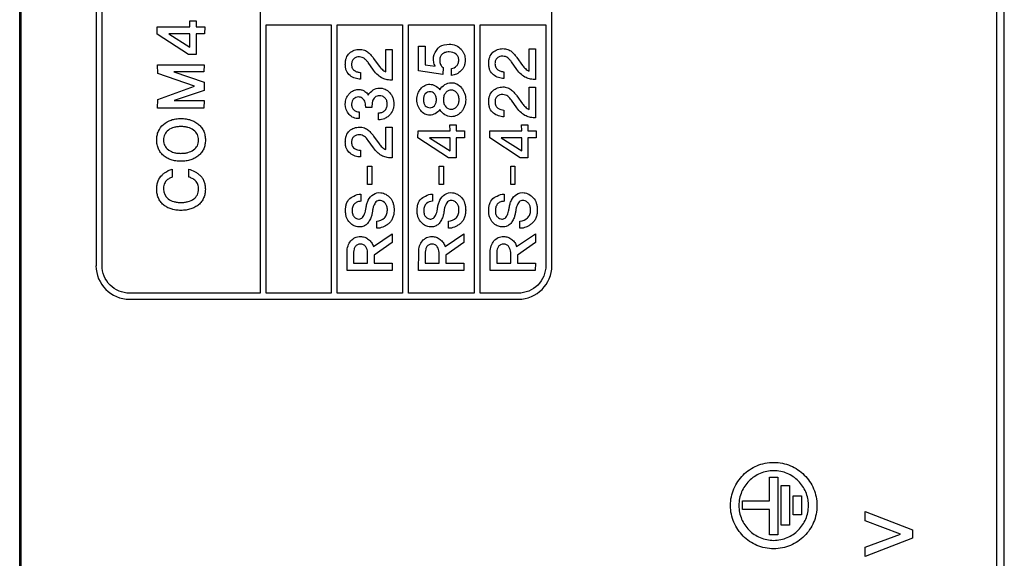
# Model space of a CAD drawing. Header units: millimetres. Extents: x 0 to 1427, y 0 to 1009.
# Tile 47 of 51: x 1282 to 1318, y 648 to 668. Entities that reach past the tile are written whole.
import ezdxf

# ---------------------------------------------------------------- set-up
doc = ezdxf.new("R2010")
doc.units = ezdxf.units.MM
doc.header["$LTSCALE"] = 65.395
doc.layers.add('COVER-REAR_CASE_PC-SHAPE', color=7, linetype='CONTINUOUS')
doc.layers.add('REAR_CASE-PPC19-SHAPE', color=7, linetype='CONTINUOUS')

msp = doc.modelspace()

# ---------------------------------------------------------------- linework, layer by layer
at = {"layer": 'COVER-REAR_CASE_PC-SHAPE', "color": 7, "linetype": 'Continuous'}
msp.add_line((1281.528, 439.529), (1281.528, 706.529), dxfattribs=at)
at = {"layer": 'REAR_CASE-PPC19-SHAPE', "color": 7, "linetype": 'Continuous'}
for p, q in [((1281.585, 455.873), (1281.585, 690.185)), ((1317.244, 690.185), (1317.244, 455.873)), ((1317.528, 455.873), (1317.528, 690.185)), ((1290.319, 689.665), (1290.319, 658.156)), ((1284.319, 688.66), (1284.319, 659.162)), ((1284.539, 659.162), (1284.539, 688.66)), ((1300.986, 659.161), (1300.986, 688.659)), ((1286.549, 667.637), (1286.552, 667.902)), ((1286.552, 667.902), (1287.75, 667.902)), ((1287.747, 668.124), (1287.984, 668.124)), ((1287.75, 667.902), (1287.747, 668.124)), ((1287.984, 668.124), (1287.984, 667.902)), ((1287.984, 667.902), (1288.293, 667.902)), ((1288.293, 667.902), (1288.289, 667.643)), ((1290.54, 667.978), (1292.914, 667.978)), ((1290.54, 658.156), (1290.54, 667.978)), ((1292.914, 667.978), (1292.914, 658.156)), ((1293.135, 667.978), (1295.521, 667.978)), ((1293.135, 658.156), (1293.135, 667.978)), ((1295.521, 667.978), (1295.521, 658.156)), ((1295.742, 667.978), (1298.141, 667.978)), ((1295.742, 658.156), (1295.742, 667.978)), ((1298.141, 667.978), (1298.141, 658.156)), ((1298.362, 667.978), (1300.766, 667.978)), ((1298.362, 658.156), (1298.362, 667.978)), ((1300.766, 667.978), (1300.766, 659.161)), ((1287.698, 666.889), (1286.549, 667.637)), ((1287.75, 667.64), (1286.983, 667.64)), ((1286.983, 667.64), (1287.75, 667.153)), ((1287.75, 667.153), (1287.75, 667.64)), ((1288.289, 667.643), (1287.984, 667.64)), ((1287.984, 667.64), (1287.984, 666.887)), ((1296.115, 667.188), (1296.351, 667.188)), ((1296.115, 666.289), (1296.115, 667.188)), ((1296.351, 667.188), (1296.351, 666.513)), ((1300.159, 667.095), (1300.393, 667.095)), ((1300.161, 666.282), (1300.159, 667.095)), ((1300.393, 667.095), (1300.387, 665.974)), ((1287.984, 666.887), (1287.698, 666.889)), ((1294.469, 666.747), (1294.669, 666.466)), ((1294.917, 667.069), (1295.15, 667.069)), ((1294.919, 666.256), (1294.917, 667.069)), ((1295.15, 667.069), (1295.145, 665.948)), ((1299.711, 666.774), (1299.912, 666.49)), ((1286.572, 666.514), (1288.269, 666.514)), ((1286.574, 666.194), (1286.572, 666.514)), ((1288.269, 666.514), (1288.266, 666.252)), ((1294.463, 666.32), (1294.266, 666.594)), ((1296.351, 666.513), (1296.723, 666.455)), ((1297.006, 666.411), (1297.004, 666.158)), ((1297.319, 666.121), (1297.319, 666.37)), ((1299.705, 666.344), (1299.509, 666.62)), ((1287.915, 665.723), (1286.574, 666.194)), ((1288.266, 666.252), (1287.163, 666.25)), ((1287.163, 666.25), (1288.269, 665.872)), ((1293.992, 666.231), (1293.992, 665.988)), ((1297.004, 666.158), (1296.115, 666.289)), ((1299.234, 666.257), (1299.234, 666.014)), ((1286.574, 665.247), (1287.915, 665.723)), ((1288.269, 665.872), (1288.269, 665.573)), ((1300.159, 665.691), (1300.393, 665.691)), ((1300.161, 664.879), (1300.159, 665.691)), ((1300.393, 665.691), (1300.387, 664.572)), ((1288.269, 665.573), (1287.173, 665.199)), ((1299.711, 665.372), (1299.912, 665.088)), ((1286.572, 664.929), (1286.574, 665.247)), ((1288.266, 664.929), (1286.572, 664.929)), ((1287.173, 665.199), (1288.271, 665.199)), ((1288.271, 665.199), (1288.266, 664.929)), ((1294.405, 664.95), (1294.179, 664.95)), ((1299.705, 664.94), (1299.509, 665.218)), ((1293.943, 664.791), (1293.943, 664.545)), ((1294.649, 664.501), (1294.649, 664.748)), ((1299.234, 664.855), (1299.234, 664.61)), ((1294.917, 664.223), (1295.15, 664.223)), ((1294.919, 663.41), (1294.917, 664.223)), ((1295.15, 664.223), (1295.145, 663.103)), ((1297.258, 664.312), (1297.49, 664.312)), ((1297.262, 664.095), (1297.258, 664.312)), ((1297.49, 664.312), (1297.49, 664.095)), ((1299.881, 664.312), (1300.112, 664.312)), ((1299.884, 664.095), (1299.881, 664.312)), ((1300.112, 664.312), (1300.112, 664.095)), ((1294.469, 663.903), (1294.669, 663.618)), ((1296.09, 663.837), (1296.093, 664.095)), ((1296.093, 664.095), (1297.262, 664.095)), ((1297.49, 664.095), (1297.793, 664.095)), ((1297.787, 663.842), (1297.49, 663.839)), ((1297.793, 664.095), (1297.787, 663.842)), ((1298.712, 663.837), (1298.715, 664.095)), ((1298.715, 664.095), (1299.884, 664.095)), ((1300.112, 664.095), (1300.415, 664.095)), ((1300.415, 664.095), (1300.409, 663.84)), ((1294.463, 663.473), (1294.266, 663.747)), ((1297.209, 663.105), (1296.09, 663.837)), ((1297.262, 663.839), (1296.513, 663.839)), ((1296.513, 663.839), (1297.262, 663.364)), ((1297.262, 663.364), (1297.262, 663.839)), ((1297.49, 663.839), (1297.49, 663.103)), ((1299.831, 663.105), (1298.712, 663.837)), ((1299.884, 663.839), (1299.136, 663.839)), ((1299.136, 663.839), (1299.884, 663.364)), ((1299.884, 663.364), (1299.884, 663.839)), ((1300.409, 663.84), (1300.112, 663.839)), ((1300.112, 663.839), (1300.112, 663.103)), ((1293.992, 663.386), (1293.992, 663.142)), ((1294.251, 662.802), (1294.402, 662.802)), ((1294.251, 662.136), (1294.251, 662.802)), ((1294.402, 662.802), (1294.402, 662.136)), ((1296.869, 662.802), (1297.02, 662.802)), ((1296.869, 662.136), (1296.869, 662.802)), ((1297.02, 662.802), (1297.02, 662.136)), ((1297.49, 663.103), (1297.209, 663.105)), ((1299.486, 662.802), (1299.637, 662.802)), ((1299.486, 662.136), (1299.486, 662.802)), ((1299.637, 662.802), (1299.637, 662.136)), ((1300.112, 663.103), (1299.831, 663.105)), ((1287.106, 662.693), (1287.106, 662.4)), ((1287.707, 662.405), (1287.71, 662.69)), ((1294.402, 662.136), (1294.251, 662.136)), ((1297.02, 662.136), (1296.869, 662.136)), ((1299.637, 662.136), (1299.486, 662.136)), ((1294.001, 661.781), (1294.001, 661.517)), ((1296.619, 661.781), (1296.619, 661.517)), ((1299.236, 661.781), (1299.236, 661.517)), ((1294.584, 660.529), (1294.584, 660.794)), ((1297.202, 660.529), (1297.202, 660.794)), ((1299.819, 660.529), (1299.819, 660.794)), ((1294.463, 659.859), (1295.147, 660.332)), ((1295.147, 660.332), (1295.147, 660.006)), ((1297.081, 659.859), (1297.766, 660.332)), ((1297.766, 660.332), (1297.766, 660.006)), ((1299.698, 659.859), (1300.383, 660.332)), ((1300.383, 660.332), (1300.383, 660.006)), ((1295.147, 660.006), (1294.493, 659.547)), ((1297.766, 660.006), (1297.111, 659.547)), ((1300.383, 660.006), (1299.728, 659.547)), ((1293.496, 658.991), (1293.498, 659.665)), ((1293.739, 659.662), (1293.739, 659.254)), ((1294.246, 659.254), (1294.246, 659.646)), ((1294.493, 659.547), (1294.493, 659.254)), ((1296.114, 658.991), (1296.116, 659.665)), ((1296.357, 659.662), (1296.357, 659.254)), ((1296.863, 659.254), (1296.863, 659.646)), ((1297.111, 659.547), (1297.111, 659.254)), ((1298.731, 658.991), (1298.733, 659.665)), ((1298.975, 659.662), (1298.975, 659.254)), ((1299.481, 659.254), (1299.481, 659.646)), ((1299.728, 659.547), (1299.728, 659.254)), ((1293.739, 659.254), (1294.246, 659.254)), ((1294.493, 659.254), (1295.15, 659.254)), ((1295.15, 659.254), (1295.145, 658.991)), ((1296.357, 659.254), (1296.863, 659.254)), ((1297.111, 659.254), (1297.769, 659.254)), ((1297.769, 659.254), (1297.764, 658.991)), ((1298.975, 659.254), (1299.481, 659.254)), ((1299.728, 659.254), (1300.385, 659.254)), ((1300.385, 659.254), (1300.381, 658.991)), ((1295.145, 658.991), (1293.496, 658.991)), ((1297.764, 658.991), (1296.114, 658.991)), ((1300.381, 658.991), (1298.731, 658.991)), ((1290.319, 658.156), (1285.545, 658.156)), ((1292.914, 658.156), (1290.54, 658.156)), ((1295.521, 658.156), (1293.135, 658.156)), ((1298.141, 658.156), (1295.742, 658.156)), ((1299.76, 658.156), (1298.362, 658.156)), ((1285.545, 657.936), (1299.76, 657.936)), ((1308.943, 651.428), (1309.25, 651.428)), ((1308.943, 650.553), (1308.943, 651.428)), ((1309.25, 651.428), (1309.25, 649.315)), ((1309.371, 651.118), (1309.68, 651.118)), ((1309.371, 649.668), (1309.371, 651.118)), ((1309.68, 651.118), (1309.68, 649.668)), ((1307.952, 650.553), (1308.943, 650.553)), ((1307.952, 650.245), (1307.952, 650.553)), ((1309.803, 650.741), (1310.112, 650.741)), ((1309.803, 650.046), (1309.803, 650.741)), ((1310.112, 650.741), (1310.112, 650.046)), ((1308.943, 650.245), (1307.952, 650.245)), ((1308.943, 649.315), (1308.943, 650.245)), ((1312.436, 650.17), (1314.167, 649.494)), ((1312.436, 649.824), (1312.436, 650.17)), ((1310.112, 650.046), (1309.803, 650.046)), ((1313.728, 649.344), (1312.436, 649.824)), ((1309.68, 649.668), (1309.371, 649.668)), ((1314.167, 649.494), (1314.167, 649.197)), ((1309.25, 649.315), (1308.943, 649.315)), ((1312.436, 648.869), (1313.728, 649.344)), ((1314.167, 649.197), (1312.436, 648.523)), ((1312.436, 648.523), (1312.436, 648.869))]:
    msp.add_line(p, q, dxfattribs=at)
for centre, radius, start, end in [((1285.546, 659.163), 1.228, 180.0509, 269.933), ((1299.759, 659.163), 1.227, 270.0601, 359.9238)]:
    msp.add_arc(centre, radius, start, end, dxfattribs=at)
for points, knots in [([(1296.723, 666.455), (1296.693, 666.505), (1296.664, 666.595), (1296.657, 666.715), (1296.663, 666.889), (1296.743, 667.02), (1296.813, 667.106)], [0, 0, 0, 0, 0.254996, 0.390317, 0.519557, 1, 1, 1, 1]), ([(1296.813, 667.106), (1296.834, 667.133), (1296.947, 667.238), (1297.113, 667.263), (1297.232, 667.263)], [0, 0, 0, 0, 0.219401, 1, 1, 1, 1]), ([(1297.232, 667.263), (1297.316, 667.263), (1297.481, 667.24), (1297.645, 667.116), (1297.734, 666.994), (1297.8, 666.866), (1297.826, 666.719), (1297.813, 666.572), (1297.776, 666.428), (1297.673, 666.281), (1297.507, 666.167), (1297.381, 666.129), (1297.319, 666.121)], [0, 0, 0, 0, 0.144089, 0.277075, 0.342286, 0.403768, 0.523378, 0.593328, 0.657398, 0.777506, 0.892642, 1, 1, 1, 1]), ([(1298.831, 666.967), (1298.881, 667.009), (1298.994, 667.08), (1299.188, 667.11), (1299.372, 667.088), (1299.518, 666.999), (1299.622, 666.886), (1299.684, 666.811), (1299.711, 666.774)], [0, 0, 0, 0, 0.189403, 0.378683, 0.557899, 0.716201, 0.865672, 1, 1, 1, 1]), ([(1293.992, 665.988), (1293.924, 665.987), (1293.785, 666.009), (1293.598, 666.109), (1293.481, 666.255), (1293.44, 666.404), (1293.431, 666.529), (1293.44, 666.654), (1293.475, 666.801), (1293.537, 666.895), (1293.589, 666.94)], [0, 0, 0, 0, 0.154319, 0.311591, 0.473373, 0.560897, 0.658785, 0.756619, 0.843538, 1, 1, 1, 1]), ([(1293.589, 666.94), (1293.638, 666.983), (1293.752, 667.055), (1293.945, 667.084), (1294.129, 667.063), (1294.276, 666.973), (1294.38, 666.861), (1294.442, 666.785), (1294.469, 666.747)], [0, 0, 0, 0, 0.189978, 0.379073, 0.557623, 0.716181, 0.86545, 1, 1, 1, 1]), ([(1294.266, 666.594), (1294.247, 666.621), (1294.204, 666.671), (1294.135, 666.741), (1294.049, 666.79), (1293.946, 666.804), (1293.839, 666.792), (1293.741, 666.738), (1293.674, 666.644), (1293.658, 666.521), (1293.672, 666.417), (1293.704, 666.366), (1293.713, 666.354)], [0, 0, 0, 0, 0.097411, 0.193709, 0.287375, 0.383369, 0.495802, 0.599193, 0.702523, 0.822671, 0.957508, 1, 1, 1, 1]), ([(1297.143, 666.977), (1297.128, 666.975), (1297.072, 666.961), (1296.983, 666.915), (1296.898, 666.817), (1296.88, 666.702), (1296.889, 666.602), (1296.92, 666.502), (1296.967, 666.438), (1297.006, 666.411)], [0, 0, 0, 0, 0.06329, 0.235907, 0.401091, 0.571844, 0.694215, 0.807525, 1, 1, 1, 1]), ([(1297.319, 666.37), (1297.387, 666.382), (1297.49, 666.436), (1297.57, 666.563), (1297.587, 666.683), (1297.566, 666.805), (1297.46, 666.943), (1297.292, 666.99), (1297.174, 666.983), (1297.143, 666.977)], [0, 0, 0, 0, 0.199927, 0.306887, 0.424982, 0.541537, 0.657146, 0.909536, 1, 1, 1, 1]), ([(1299.234, 666.014), (1299.166, 666.013), (1299.027, 666.034), (1298.84, 666.135), (1298.723, 666.28), (1298.683, 666.429), (1298.674, 666.554), (1298.682, 666.679), (1298.717, 666.826), (1298.779, 666.921), (1298.831, 666.967)], [0, 0, 0, 0, 0.154147, 0.311426, 0.472895, 0.560468, 0.658377, 0.756172, 0.84311, 1, 1, 1, 1]), ([(1299.509, 666.62), (1299.489, 666.646), (1299.446, 666.696), (1299.377, 666.766), (1299.292, 666.815), (1299.188, 666.829), (1299.082, 666.816), (1298.983, 666.764), (1298.916, 666.67), (1298.901, 666.547), (1298.915, 666.443), (1298.947, 666.391), (1298.956, 666.379)], [0, 0, 0, 0, 0.09722, 0.193256, 0.287329, 0.382894, 0.495837, 0.599213, 0.702685, 0.821183, 0.957334, 1, 1, 1, 1]), ([(1294.669, 666.466), (1294.702, 666.423), (1294.772, 666.338), (1294.866, 666.275), (1294.919, 666.256)], [0, 0, 0, 0, 0.489314, 1, 1, 1, 1]), ([(1298.956, 666.379), (1298.971, 666.359), (1299.018, 666.313), (1299.116, 666.271), (1299.195, 666.258), (1299.234, 666.257)], [0, 0, 0, 0, 0.244044, 0.621451, 1, 1, 1, 1]), ([(1299.912, 666.49), (1299.944, 666.448), (1300.014, 666.363), (1300.108, 666.301), (1300.161, 666.282)], [0, 0, 0, 0, 0.487803, 1, 1, 1, 1]), ([(1293.713, 666.354), (1293.729, 666.334), (1293.776, 666.288), (1293.874, 666.245), (1293.952, 666.232), (1293.992, 666.231)], [0, 0, 0, 0, 0.243584, 0.621126, 1, 1, 1, 1]), ([(1295.145, 665.948), (1295.086, 665.948), (1294.967, 665.96), (1294.788, 666.011), (1294.609, 666.13), (1294.513, 666.25), (1294.463, 666.32)], [0, 0, 0, 0, 0.219283, 0.437529, 0.684205, 1, 1, 1, 1]), ([(1300.387, 665.974), (1300.328, 665.974), (1300.21, 665.986), (1300.03, 666.035), (1299.852, 666.156), (1299.755, 666.275), (1299.705, 666.344)], [0, 0, 0, 0, 0.21919, 0.437278, 0.68434, 1, 1, 1, 1]), ([(1294.45, 665.59), (1294.518, 665.633), (1294.671, 665.677), (1294.893, 665.633), (1295.068, 665.502), (1295.164, 665.343), (1295.201, 665.195), (1295.21, 665.076), (1295.201, 664.958), (1295.16, 664.812), (1295.067, 664.673), (1294.968, 664.594), (1294.924, 664.569)], [0, 0, 0, 0, 0.140496, 0.261719, 0.382815, 0.510233, 0.57677, 0.648069, 0.717066, 0.782281, 0.910782, 1, 1, 1, 1]), ([(1296.147, 665.576), (1296.16, 665.596), (1296.214, 665.667), (1296.332, 665.768), (1296.53, 665.816), (1296.733, 665.757), (1296.844, 665.657), (1296.884, 665.595)], [0, 0, 0, 0, 0.080744, 0.305215, 0.512608, 0.749761, 1, 1, 1, 1]), ([(1297.073, 665.786), (1297.143, 665.829), (1297.295, 665.876), (1297.521, 665.824), (1297.66, 665.701), (1297.749, 665.579), (1297.816, 665.435), (1297.847, 665.234), (1297.816, 665.033), (1297.749, 664.888), (1297.665, 664.771), (1297.584, 664.7), (1297.527, 664.668)], [0, 0, 0, 0, 0.136198, 0.24827, 0.368563, 0.433597, 0.497567, 0.629213, 0.762731, 0.827013, 0.892384, 1, 1, 1, 1]), ([(1298.831, 665.562), (1298.881, 665.605), (1298.994, 665.678), (1299.187, 665.709), (1299.372, 665.686), (1299.518, 665.595), (1299.622, 665.484), (1299.684, 665.409), (1299.711, 665.372)], [0, 0, 0, 0, 0.190537, 0.379852, 0.559063, 0.717893, 0.866733, 1, 1, 1, 1]), ([(1293.943, 664.545), (1293.873, 664.543), (1293.73, 664.56), (1293.503, 664.726), (1293.423, 664.975), (1293.44, 665.178), (1293.466, 665.279), (1293.512, 665.371), (1293.575, 665.453), (1293.649, 665.52), (1293.754, 665.587), (1293.846, 665.606), (1293.906, 665.607)], [0, 0, 0, 0, 0.13287, 0.257875, 0.508081, 0.575477, 0.639367, 0.702417, 0.767399, 0.830369, 0.888543, 1, 1, 1, 1]), ([(1294.179, 664.95), (1294.179, 664.992), (1294.175, 665.07), (1294.152, 665.172), (1294.105, 665.244), (1294.052, 665.294), (1293.986, 665.327), (1293.877, 665.342), (1293.752, 665.297), (1293.673, 665.183), (1293.664, 665.105), (1293.664, 665.063), (1293.664, 665.059)], [0, 0, 0, 0, 0.136285, 0.248279, 0.329142, 0.405965, 0.481128, 0.560563, 0.756137, 0.865032, 0.98826, 1, 1, 1, 1]), ([(1293.906, 665.607), (1293.951, 665.608), (1294.037, 665.599), (1294.17, 665.533), (1294.248, 665.459), (1294.275, 665.402)], [0, 0, 0, 0, 0.308507, 0.57249, 1, 1, 1, 1]), ([(1294.671, 665.38), (1294.645, 665.379), (1294.589, 665.371), (1294.494, 665.31), (1294.425, 665.198), (1294.409, 665.065), (1294.405, 664.988), (1294.405, 664.95)], [0, 0, 0, 0, 0.136979, 0.290291, 0.591467, 0.79585, 1, 1, 1, 1]), ([(1294.649, 664.748), (1294.688, 664.748), (1294.768, 664.764), (1294.876, 664.826), (1294.955, 664.935), (1294.974, 665.069), (1294.958, 665.199), (1294.889, 665.302), (1294.792, 665.364), (1294.714, 665.38), (1294.674, 665.38), (1294.671, 665.38)], [0, 0, 0, 0, 0.119126, 0.243381, 0.372226, 0.513599, 0.646061, 0.763874, 0.877427, 0.988681, 1, 1, 1, 1]), ([(1296.887, 664.872), (1296.846, 664.81), (1296.734, 664.709), (1296.53, 664.651), (1296.331, 664.698), (1296.178, 664.831), (1296.069, 665.015), (1296.043, 665.199), (1296.054, 665.345), (1296.083, 665.462), (1296.121, 665.537), (1296.147, 665.576)], [0, 0, 0, 0, 0.139043, 0.268952, 0.382582, 0.505852, 0.637693, 0.775629, 0.845598, 0.91205, 1, 1, 1, 1]), ([(1296.693, 665.451), (1296.654, 665.495), (1296.559, 665.539), (1296.436, 665.512), (1296.351, 665.455), (1296.298, 665.355), (1296.287, 665.232), (1296.297, 665.11), (1296.335, 665.036), (1296.359, 665.011)], [0, 0, 0, 0, 0.211314, 0.324663, 0.439856, 0.565993, 0.715387, 0.874756, 1, 1, 1, 1]), ([(1296.359, 665.011), (1296.381, 664.988), (1296.437, 664.954), (1296.558, 664.93), (1296.689, 664.984), (1296.757, 665.109), (1296.768, 665.232), (1296.756, 665.355), (1296.718, 665.426), (1296.693, 665.451)], [0, 0, 0, 0, 0.113327, 0.226796, 0.436579, 0.562786, 0.722847, 0.8729, 1, 1, 1, 1]), ([(1297.508, 665.487), (1297.482, 665.517), (1297.421, 665.567), (1297.306, 665.59), (1297.19, 665.568), (1297.095, 665.49), (1297.031, 665.374), (1297.016, 665.234), (1297.03, 665.094), (1297.075, 665.011), (1297.103, 664.979)], [0, 0, 0, 0, 0.117487, 0.226479, 0.341276, 0.458153, 0.583851, 0.727384, 0.874152, 1, 1, 1, 1]), ([(1297.103, 664.979), (1297.153, 664.924), (1297.308, 664.849), (1297.5, 664.946), (1297.583, 665.093), (1297.599, 665.234), (1297.583, 665.374), (1297.537, 665.456), (1297.508, 665.487)], [0, 0, 0, 0, 0.227087, 0.449437, 0.57796, 0.726427, 0.871627, 1, 1, 1, 1]), ([(1299.234, 664.61), (1299.166, 664.61), (1299.028, 664.633), (1298.84, 664.733), (1298.723, 664.878), (1298.683, 665.027), (1298.674, 665.152), (1298.682, 665.277), (1298.717, 665.423), (1298.779, 665.518), (1298.831, 665.562)], [0, 0, 0, 0, 0.154567, 0.312065, 0.473636, 0.561465, 0.659603, 0.757228, 0.844368, 1, 1, 1, 1]), ([(1299.509, 665.218), (1299.469, 665.27), (1299.406, 665.345), (1299.292, 665.412), (1299.188, 665.425), (1299.082, 665.414), (1298.982, 665.363), (1298.917, 665.267), (1298.901, 665.144), (1298.915, 665.04), (1298.947, 664.988), (1298.956, 664.977)], [0, 0, 0, 0, 0.192526, 0.286581, 0.382077, 0.494866, 0.597615, 0.702427, 0.822039, 0.95756, 1, 1, 1, 1]), ([(1293.664, 665.059), (1293.665, 665.02), (1293.676, 664.942), (1293.746, 664.851), (1293.841, 664.801), (1293.91, 664.791), (1293.943, 664.791)], [0, 0, 0, 0, 0.274894, 0.527618, 0.765045, 1, 1, 1, 1]), ([(1298.956, 664.977), (1298.971, 664.957), (1299.018, 664.911), (1299.116, 664.868), (1299.195, 664.855), (1299.234, 664.855)], [0, 0, 0, 0, 0.24315, 0.621725, 1, 1, 1, 1]), ([(1300.387, 664.572), (1300.328, 664.572), (1300.21, 664.584), (1300.03, 664.632), (1299.852, 664.752), (1299.755, 664.871), (1299.705, 664.94)], [0, 0, 0, 0, 0.219563, 0.43766, 0.684574, 1, 1, 1, 1]), ([(1299.912, 665.088), (1299.944, 665.045), (1300.014, 664.961), (1300.108, 664.897), (1300.161, 664.879)], [0, 0, 0, 0, 0.488605, 1, 1, 1, 1]), ([(1294.924, 664.569), (1294.905, 664.558), (1294.819, 664.516), (1294.722, 664.5), (1294.649, 664.501)], [0, 0, 0, 0, 0.230463, 1, 1, 1, 1]), ([(1297.527, 664.668), (1297.521, 664.664), (1297.455, 664.63), (1297.295, 664.592), (1297.055, 664.665), (1296.934, 664.796), (1296.887, 664.872)], [0, 0, 0, 0, 0.029485, 0.304881, 0.638174, 1, 1, 1, 1]), ([(1288.071, 663.193), (1288.03, 663.158), (1287.938, 663.095), (1287.783, 663.029), (1287.609, 662.99), (1287.424, 662.978), (1287.239, 662.99), (1287.067, 663.029), (1286.914, 663.095), (1286.781, 663.188), (1286.673, 663.303), (1286.594, 663.439), (1286.548, 663.593), (1286.535, 663.759), (1286.548, 663.925), (1286.608, 664.131), (1286.706, 664.261), (1286.784, 664.33)], [0, 0, 0, 0, 0.061198, 0.123769, 0.189961, 0.261682, 0.332604, 0.397981, 0.459763, 0.520243, 0.57924, 0.636801, 0.695986, 0.759597, 0.823604, 0.883214, 1, 1, 1, 1]), ([(1286.784, 664.33), (1286.865, 664.401), (1287.015, 664.485), (1287.239, 664.537), (1287.424, 664.549), (1287.609, 664.537), (1287.783, 664.497), (1287.939, 664.429), (1288.073, 664.335), (1288.183, 664.218), (1288.263, 664.081), (1288.309, 663.925), (1288.323, 663.759), (1288.309, 663.593), (1288.263, 663.439), (1288.183, 663.303), (1288.111, 663.227), (1288.071, 663.193)], [0, 0, 0, 0, 0.121925, 0.187202, 0.25795, 0.329493, 0.395583, 0.458188, 0.519618, 0.579239, 0.63731, 0.69685, 0.760703, 0.824162, 0.883277, 0.94088, 1, 1, 1, 1]), ([(1287.888, 664.119), (1287.826, 664.164), (1287.716, 664.214), (1287.555, 664.245), (1287.423, 664.252), (1287.292, 664.245), (1287.133, 664.214), (1286.962, 664.136), (1286.839, 663.998), (1286.795, 663.865), (1286.786, 663.758), (1286.795, 663.651), (1286.839, 663.518), (1286.916, 663.433), (1286.978, 663.389), (1286.985, 663.384)], [0, 0, 0, 0, 0.125226, 0.193753, 0.268052, 0.341847, 0.40953, 0.532759, 0.644273, 0.699884, 0.759565, 0.819874, 0.875646, 0.986263, 1, 1, 1, 1]), ([(1293.589, 664.095), (1293.638, 664.138), (1293.752, 664.209), (1293.945, 664.238), (1294.13, 664.216), (1294.276, 664.126), (1294.379, 664.014), (1294.442, 663.94), (1294.469, 663.903)], [0, 0, 0, 0, 0.190238, 0.379591, 0.558533, 0.717814, 0.866695, 1, 1, 1, 1]), ([(1286.985, 663.384), (1287.04, 663.347), (1287.142, 663.305), (1287.292, 663.276), (1287.423, 663.269), (1287.555, 663.276), (1287.716, 663.307), (1287.89, 663.381), (1288.017, 663.517), (1288.062, 663.651), (1288.072, 663.758), (1288.062, 663.866), (1288.017, 663.999), (1287.944, 664.079), (1287.888, 664.119)], [0, 0, 0, 0, 0.111895, 0.18127, 0.256967, 0.333184, 0.403424, 0.531233, 0.646299, 0.703683, 0.765567, 0.826808, 0.884026, 1, 1, 1, 1]), ([(1293.992, 663.142), (1293.924, 663.141), (1293.785, 663.163), (1293.598, 663.263), (1293.481, 663.409), (1293.44, 663.558), (1293.431, 663.683), (1293.44, 663.807), (1293.475, 663.954), (1293.536, 664.049), (1293.589, 664.095)], [0, 0, 0, 0, 0.154304, 0.311436, 0.473481, 0.560885, 0.658453, 0.755974, 0.843207, 1, 1, 1, 1]), ([(1294.266, 663.747), (1294.227, 663.8), (1294.163, 663.875), (1294.05, 663.944), (1293.946, 663.957), (1293.839, 663.944), (1293.741, 663.891), (1293.674, 663.798), (1293.658, 663.675), (1293.672, 663.571), (1293.704, 663.519), (1293.713, 663.508)], [0, 0, 0, 0, 0.192549, 0.286871, 0.382975, 0.49561, 0.598715, 0.702064, 0.821733, 0.957516, 1, 1, 1, 1]), ([(1293.713, 663.508), (1293.729, 663.487), (1293.776, 663.442), (1293.874, 663.399), (1293.952, 663.387), (1293.992, 663.386)], [0, 0, 0, 0, 0.243648, 0.621103, 1, 1, 1, 1]), ([(1294.669, 663.618), (1294.702, 663.575), (1294.772, 663.492), (1294.866, 663.427), (1294.919, 663.41)], [0, 0, 0, 0, 0.489055, 1, 1, 1, 1]), ([(1295.145, 663.103), (1295.086, 663.103), (1294.968, 663.115), (1294.787, 663.163), (1294.609, 663.284), (1294.513, 663.404), (1294.463, 663.473)], [0, 0, 0, 0, 0.219171, 0.436696, 0.68392, 1, 1, 1, 1]), ([(1287.131, 661.217), (1287.109, 661.223), (1287.034, 661.244), (1286.912, 661.295), (1286.78, 661.387), (1286.671, 661.501), (1286.593, 661.637), (1286.548, 661.793), (1286.535, 661.957), (1286.546, 662.117), (1286.591, 662.301), (1286.668, 662.419), (1286.732, 662.478)], [0, 0, 0, 0, 0.043621, 0.146211, 0.24614, 0.343541, 0.439177, 0.538376, 0.645904, 0.746661, 0.836923, 1, 1, 1, 1]), ([(1286.732, 662.478), (1286.763, 662.505), (1286.874, 662.597), (1287.005, 662.67), (1287.106, 662.693)], [0, 0, 0, 0, 0.287116, 1, 1, 1, 1]), ([(1287.71, 662.69), (1287.781, 662.674), (1287.888, 662.632), (1288.019, 662.549), (1288.119, 662.472), (1288.209, 662.376), (1288.272, 662.254), (1288.309, 662.114), (1288.32, 661.956), (1288.307, 661.793), (1288.261, 661.637), (1288.182, 661.5), (1288.071, 661.387), (1287.937, 661.295), (1287.782, 661.23), (1287.609, 661.192), (1287.423, 661.18), (1287.262, 661.19), (1287.165, 661.209), (1287.131, 661.217)], [0, 0, 0, 0, 0.082445, 0.127341, 0.17549, 0.224688, 0.274675, 0.328233, 0.387656, 0.452355, 0.512107, 0.569865, 0.628919, 0.689501, 0.751704, 0.817737, 0.889433, 0.960642, 1, 1, 1, 1]), ([(1288.069, 661.961), (1288.069, 662.02), (1288.056, 662.134), (1287.962, 662.27), (1287.84, 662.356), (1287.751, 662.394), (1287.707, 662.405)], [0, 0, 0, 0, 0.287513, 0.537643, 0.776393, 1, 1, 1, 1]), ([(1287.106, 662.4), (1287.066, 662.388), (1286.988, 662.351), (1286.879, 662.268), (1286.796, 662.133), (1286.786, 662.021), (1286.786, 661.961)], [0, 0, 0, 0, 0.209857, 0.439548, 0.691569, 1, 1, 1, 1]), ([(1286.786, 661.961), (1286.786, 661.828), (1286.893, 661.608), (1287.129, 661.51), (1287.289, 661.478), (1287.423, 661.471), (1287.557, 661.478), (1287.719, 661.509), (1287.892, 661.586), (1288.043, 661.75), (1288.069, 661.892), (1288.069, 661.961)], [0, 0, 0, 0, 0.221988, 0.347645, 0.417761, 0.494799, 0.571897, 0.642426, 0.769561, 0.883884, 1, 1, 1, 1]), ([(1293.645, 661.652), (1293.677, 661.673), (1293.786, 661.737), (1293.912, 661.783), (1294.001, 661.781)], [0, 0, 0, 0, 0.30217, 1, 1, 1, 1]), ([(1293.945, 660.869), (1293.966, 660.87), (1294.013, 660.88), (1294.071, 660.927), (1294.11, 660.992), (1294.146, 661.068), (1294.172, 661.166), (1294.191, 661.288), (1294.218, 661.423), (1294.284, 661.602), (1294.38, 661.72), (1294.459, 661.771)], [0, 0, 0, 0, 0.058019, 0.127772, 0.198387, 0.26588, 0.360093, 0.475802, 0.605943, 0.739048, 1, 1, 1, 1]), ([(1294.459, 661.771), (1294.538, 661.821), (1294.707, 661.857), (1294.921, 661.78), (1295.086, 661.652), (1295.177, 661.486), (1295.211, 661.326), (1295.219, 661.186), (1295.209, 661.04), (1295.171, 660.903), (1295.106, 660.785), (1295.015, 660.692), (1294.945, 660.644), (1294.908, 660.623)], [0, 0, 0, 0, 0.15209, 0.255462, 0.364761, 0.485818, 0.554182, 0.630319, 0.714646, 0.790486, 0.861319, 0.931351, 1, 1, 1, 1]), ([(1296.263, 661.652), (1296.295, 661.673), (1296.404, 661.737), (1296.53, 661.783), (1296.619, 661.781)], [0, 0, 0, 0, 0.301966, 1, 1, 1, 1]), ([(1296.563, 660.869), (1296.584, 660.871), (1296.631, 660.88), (1296.689, 660.927), (1296.728, 660.992), (1296.764, 661.068), (1296.79, 661.166), (1296.809, 661.288), (1296.836, 661.423), (1296.903, 661.602), (1296.998, 661.72), (1297.077, 661.771)], [0, 0, 0, 0, 0.058062, 0.128217, 0.198728, 0.266234, 0.360351, 0.475968, 0.606019, 0.739193, 1, 1, 1, 1]), ([(1297.077, 661.771), (1297.156, 661.821), (1297.325, 661.857), (1297.539, 661.781), (1297.704, 661.651), (1297.795, 661.486), (1297.829, 661.326), (1297.838, 661.186), (1297.827, 661.04), (1297.789, 660.903), (1297.724, 660.785), (1297.633, 660.692), (1297.563, 660.644), (1297.526, 660.623)], [0, 0, 0, 0, 0.151719, 0.25531, 0.364569, 0.485737, 0.554093, 0.630225, 0.71455, 0.790388, 0.861218, 0.931247, 1, 1, 1, 1]), ([(1298.88, 661.652), (1298.913, 661.673), (1299.021, 661.737), (1299.148, 661.783), (1299.236, 661.781)], [0, 0, 0, 0, 0.301715, 1, 1, 1, 1]), ([(1299.18, 660.869), (1299.201, 660.871), (1299.248, 660.88), (1299.306, 660.927), (1299.346, 660.992), (1299.382, 661.068), (1299.407, 661.166), (1299.426, 661.288), (1299.453, 661.423), (1299.52, 661.602), (1299.615, 661.72), (1299.695, 661.771)], [0, 0, 0, 0, 0.057952, 0.127998, 0.19859, 0.266062, 0.360201, 0.475845, 0.605926, 0.739132, 1, 1, 1, 1]), ([(1299.695, 661.771), (1299.773, 661.821), (1299.942, 661.857), (1300.157, 661.78), (1300.321, 661.651), (1300.413, 661.486), (1300.446, 661.326), (1300.455, 661.186), (1300.444, 661.04), (1300.406, 660.903), (1300.341, 660.785), (1300.25, 660.692), (1300.18, 660.644), (1300.143, 660.623)], [0, 0, 0, 0, 0.1519, 0.255335, 0.364575, 0.485741, 0.554097, 0.630229, 0.714553, 0.79039, 0.86122, 0.931248, 1, 1, 1, 1]), ([(1294.725, 661.547), (1294.678, 661.557), (1294.565, 661.535), (1294.491, 661.406), (1294.442, 661.284), (1294.426, 661.163), (1294.411, 661.038), (1294.365, 660.903), (1294.299, 660.77), (1294.202, 660.655), (1294.071, 660.584), (1293.913, 660.572), (1293.742, 660.616), (1293.581, 660.733), (1293.482, 660.888), (1293.447, 661.044), (1293.439, 661.174), (1293.444, 661.263), (1293.449, 661.305)], [0, 0, 0, 0, 0.060178, 0.127212, 0.177162, 0.227933, 0.280664, 0.336555, 0.406967, 0.467186, 0.524782, 0.590576, 0.662271, 0.744494, 0.836206, 0.88801, 0.946205, 1, 1, 1, 1]), ([(1293.449, 661.305), (1293.451, 661.315), (1293.459, 661.371), (1293.494, 661.503), (1293.578, 661.609), (1293.645, 661.652)], [0, 0, 0, 0, 0.078092, 0.415013, 1, 1, 1, 1]), ([(1294.001, 661.517), (1293.96, 661.516), (1293.879, 661.502), (1293.771, 661.437), (1293.693, 661.324), (1293.68, 661.182), (1293.691, 661.046), (1293.752, 660.943), (1293.834, 660.886), (1293.902, 660.869), (1293.938, 660.869), (1293.945, 660.869)], [0, 0, 0, 0, 0.125462, 0.247716, 0.377828, 0.533771, 0.676523, 0.790486, 0.888652, 0.978154, 1, 1, 1, 1]), ([(1294.584, 660.794), (1294.685, 660.796), (1294.845, 660.859), (1294.956, 661.036), (1294.978, 661.187), (1294.964, 661.329), (1294.891, 661.471), (1294.79, 661.529), (1294.725, 661.547)], [0, 0, 0, 0, 0.283063, 0.421828, 0.566065, 0.701873, 0.811176, 1, 1, 1, 1]), ([(1297.291, 661.552), (1297.283, 661.552), (1297.251, 661.549), (1297.172, 661.51), (1297.108, 661.407), (1297.061, 661.284), (1297.045, 661.163), (1297.029, 661.038), (1296.983, 660.903), (1296.917, 660.771), (1296.82, 660.654), (1296.689, 660.584), (1296.531, 660.572), (1296.36, 660.616), (1296.2, 660.733), (1296.1, 660.888), (1296.065, 661.044), (1296.057, 661.174), (1296.062, 661.263), (1296.068, 661.305)], [0, 0, 0, 0, 0.010968, 0.041031, 0.109523, 0.160421, 0.212212, 0.266028, 0.323043, 0.394917, 0.456328, 0.515247, 0.582218, 0.655465, 0.73917, 0.832882, 0.885731, 0.945111, 1, 1, 1, 1]), ([(1296.068, 661.305), (1296.069, 661.315), (1296.077, 661.371), (1296.112, 661.503), (1296.196, 661.609), (1296.263, 661.652)], [0, 0, 0, 0, 0.078067, 0.41478, 1, 1, 1, 1]), ([(1296.619, 661.517), (1296.54, 661.515), (1296.412, 661.471), (1296.311, 661.324), (1296.297, 661.182), (1296.308, 661.046), (1296.37, 660.943), (1296.452, 660.886), (1296.519, 660.869), (1296.556, 660.869), (1296.563, 660.869)], [0, 0, 0, 0, 0.244344, 0.375303, 0.531966, 0.675368, 0.789924, 0.888593, 0.978057, 1, 1, 1, 1]), ([(1297.202, 660.794), (1297.304, 660.796), (1297.463, 660.859), (1297.574, 661.036), (1297.595, 661.187), (1297.582, 661.328), (1297.524, 661.441), (1297.439, 661.51), (1297.36, 661.546), (1297.308, 661.553), (1297.291, 661.552)], [0, 0, 0, 0, 0.269355, 0.401375, 0.538718, 0.668032, 0.77206, 0.864044, 0.954541, 1, 1, 1, 1]), ([(1299.909, 661.552), (1299.9, 661.552), (1299.868, 661.549), (1299.789, 661.51), (1299.726, 661.407), (1299.678, 661.284), (1299.662, 661.163), (1299.646, 661.038), (1299.601, 660.903), (1299.534, 660.771), (1299.438, 660.654), (1299.306, 660.584), (1299.149, 660.572), (1298.978, 660.616), (1298.817, 660.733), (1298.717, 660.888), (1298.682, 661.044), (1298.674, 661.174), (1298.679, 661.263), (1298.685, 661.305)], [0, 0, 0, 0, 0.010996, 0.041123, 0.109429, 0.160432, 0.212216, 0.266023, 0.322993, 0.39492, 0.456337, 0.515136, 0.582081, 0.655447, 0.739159, 0.832872, 0.885736, 0.945113, 1, 1, 1, 1]), ([(1298.685, 661.305), (1298.686, 661.315), (1298.695, 661.371), (1298.729, 661.503), (1298.813, 661.609), (1298.88, 661.652)], [0, 0, 0, 0, 0.078055, 0.414834, 1, 1, 1, 1]), ([(1299.236, 661.517), (1299.196, 661.516), (1299.114, 661.502), (1299.006, 661.437), (1298.928, 661.323), (1298.915, 661.182), (1298.926, 661.046), (1298.987, 660.943), (1299.069, 660.886), (1299.137, 660.869), (1299.173, 660.869), (1299.18, 660.869)], [0, 0, 0, 0, 0.125737, 0.248, 0.378007, 0.533936, 0.676655, 0.790591, 0.888843, 0.978195, 1, 1, 1, 1]), ([(1299.819, 660.794), (1299.921, 660.796), (1300.08, 660.859), (1300.191, 661.036), (1300.213, 661.187), (1300.199, 661.328), (1300.142, 661.441), (1300.057, 661.51), (1299.977, 661.546), (1299.926, 661.553), (1299.909, 661.552)], [0, 0, 0, 0, 0.269352, 0.401451, 0.538819, 0.668164, 0.772209, 0.863989, 0.95445, 1, 1, 1, 1]), ([(1294.908, 660.623), (1294.874, 660.603), (1294.773, 660.552), (1294.658, 660.529), (1294.584, 660.529)], [0, 0, 0, 0, 0.345386, 1, 1, 1, 1]), ([(1297.526, 660.623), (1297.492, 660.603), (1297.391, 660.552), (1297.276, 660.529), (1297.202, 660.529)], [0, 0, 0, 0, 0.345555, 1, 1, 1, 1]), ([(1300.143, 660.623), (1300.11, 660.603), (1300.008, 660.552), (1299.894, 660.529), (1299.819, 660.529)], [0, 0, 0, 0, 0.345555, 1, 1, 1, 1]), ([(1293.498, 659.665), (1293.498, 659.739), (1293.518, 659.885), (1293.621, 660.073), (1293.782, 660.206), (1293.972, 660.239), (1294.146, 660.213), (1294.288, 660.129), (1294.401, 660.01), (1294.447, 659.91), (1294.463, 659.859)], [0, 0, 0, 0, 0.151393, 0.292619, 0.426937, 0.561916, 0.670463, 0.779492, 0.890606, 1, 1, 1, 1]), ([(1294.178, 659.855), (1294.157, 659.885), (1294.099, 659.938), (1293.986, 659.958), (1293.875, 659.939), (1293.794, 659.866), (1293.749, 659.769), (1293.739, 659.698), (1293.739, 659.662)], [0, 0, 0, 0, 0.168067, 0.344835, 0.513609, 0.671228, 0.832057, 1, 1, 1, 1]), ([(1296.116, 659.665), (1296.116, 659.739), (1296.136, 659.885), (1296.239, 660.073), (1296.401, 660.206), (1296.59, 660.239), (1296.764, 660.213), (1296.906, 660.13), (1297.018, 660.01), (1297.065, 659.91), (1297.081, 659.859)], [0, 0, 0, 0, 0.151454, 0.292723, 0.427022, 0.562314, 0.670624, 0.779903, 0.890622, 1, 1, 1, 1]), ([(1296.796, 659.855), (1296.775, 659.885), (1296.717, 659.938), (1296.605, 659.958), (1296.494, 659.94), (1296.412, 659.866), (1296.367, 659.769), (1296.357, 659.698), (1296.357, 659.662)], [0, 0, 0, 0, 0.168027, 0.343948, 0.513629, 0.671052, 0.832026, 1, 1, 1, 1]), ([(1298.733, 659.665), (1298.733, 659.739), (1298.753, 659.885), (1298.857, 660.073), (1299.018, 660.206), (1299.207, 660.239), (1299.382, 660.213), (1299.524, 660.129), (1299.636, 660.01), (1299.682, 659.91), (1299.698, 659.859)], [0, 0, 0, 0, 0.151437, 0.292744, 0.427178, 0.562294, 0.670687, 0.779887, 0.890663, 1, 1, 1, 1]), ([(1299.413, 659.855), (1299.392, 659.885), (1299.335, 659.938), (1299.222, 659.958), (1299.111, 659.94), (1299.029, 659.866), (1298.985, 659.769), (1298.975, 659.698), (1298.975, 659.662)], [0, 0, 0, 0, 0.168018, 0.344332, 0.513954, 0.671321, 0.832122, 1, 1, 1, 1]), ([(1285.545, 658.156), (1285.288, 658.156), (1284.754, 658.371), (1284.539, 658.905), (1284.539, 659.162)], [0, 0, 0, 0, 0.499915, 1, 1, 1, 1]), ([(1300.766, 659.161), (1300.766, 658.905), (1300.55, 658.371), (1300.017, 658.156), (1299.76, 658.156)], [0, 0, 0, 0, 0.499915, 1, 1, 1, 1]), ([(1307.515, 650.388), (1307.515, 650.494), (1307.537, 650.705), (1307.66, 651.1), (1307.952, 651.532), (1308.384, 651.823), (1308.78, 651.946), (1309.097, 651.978), (1309.415, 651.946), (1309.81, 651.823), (1310.242, 651.532), (1310.534, 651.1), (1310.657, 650.705), (1310.678, 650.494), (1310.678, 650.388)], [0, 0, 0, 0, 0.064551, 0.127286, 0.249884, 0.372571, 0.435414, 0.500108, 0.56475, 0.627545, 0.750158, 0.87272, 0.935449, 1, 1, 1, 1]), ([(1310.368, 650.44), (1310.366, 650.508), (1310.347, 650.66), (1310.253, 650.962), (1310.019, 651.309), (1309.671, 651.543), (1309.353, 651.642), (1309.097, 651.668), (1308.842, 651.642), (1308.523, 651.543), (1308.175, 651.309), (1307.94, 650.962), (1307.841, 650.643), (1307.824, 650.474), (1307.824, 650.388)], [0, 0, 0, 0, 0.052425, 0.116012, 0.24012, 0.364244, 0.427843, 0.493346, 0.558863, 0.6225, 0.746724, 0.870908, 0.934504, 1, 1, 1, 1]), ([(1310.678, 650.388), (1310.678, 650.281), (1310.657, 650.07), (1310.534, 649.674), (1310.242, 649.241), (1309.81, 648.95), (1309.415, 648.827), (1309.097, 648.795), (1308.78, 648.827), (1308.384, 648.95), (1307.951, 649.241), (1307.66, 649.674), (1307.537, 650.07), (1307.515, 650.281), (1307.515, 650.388)], [0, 0, 0, 0, 0.064701, 0.127518, 0.250102, 0.372608, 0.435329, 0.499892, 0.564508, 0.627276, 0.749857, 0.872476, 0.935299, 1, 1, 1, 1]), ([(1307.824, 650.388), (1307.824, 650.302), (1307.841, 650.133), (1307.94, 649.814), (1308.175, 649.466), (1308.523, 649.231), (1308.842, 649.131), (1309.097, 649.105), (1309.353, 649.131), (1309.671, 649.23), (1310.019, 649.466), (1310.253, 649.814), (1310.352, 650.133), (1310.371, 650.319), (1310.369, 650.422), (1310.368, 650.44)], [0, 0, 0, 0, 0.063796, 0.125785, 0.246884, 0.367958, 0.429938, 0.493728, 0.557503, 0.619445, 0.740423, 0.861447, 0.923428, 0.987223, 1, 1, 1, 1])]:
    msp.add_open_spline(points, degree=3, knots=knots, dxfattribs=at)
for points in [[(1296.884, 665.595), (1296.931, 665.671), (1296.998, 665.738), (1297.073, 665.786)], [(1294.275, 665.402), (1294.319, 665.475), (1294.379, 665.542), (1294.45, 665.59)], [(1294.246, 659.646), (1294.246, 659.72), (1294.219, 659.795), (1294.178, 659.855)], [(1296.863, 659.646), (1296.863, 659.72), (1296.838, 659.795), (1296.796, 659.855)], [(1299.481, 659.646), (1299.481, 659.72), (1299.455, 659.795), (1299.413, 659.855)]]:
    msp.add_open_spline(points, degree=3, dxfattribs=at)

doc.saveas('drawing.dxf')
